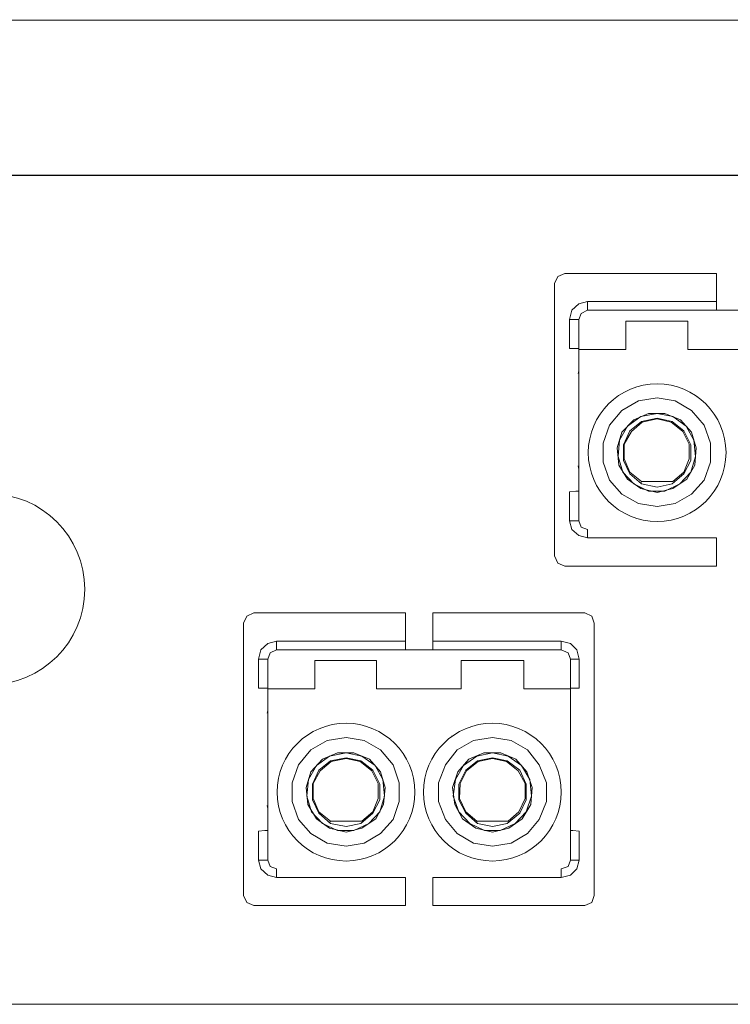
# Model space of a CAD drawing. Header units: millimetres. Extents: x 83969 to 164243, y -22860 to 4849.
# Tile 102 of 156: x 163442.72 to 163444.48, y -21346.24 to -21343.81. Entities that reach past the tile are written whole.
import ezdxf

# ---------------------------------------------------------------- set-up
doc = ezdxf.new("R2010")
doc.units = ezdxf.units.MM
doc.layers.get('0').update_dxf_attribs({"color": 251, "lineweight": 0})

# ---------------------------------------------------------------- blocks, each defined once
blk = doc.blocks.new('Panel QuickNet na 4 sloty_1U')
at = {"color": 0}
for p, q in [((46.67249992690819, 4.444991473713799), (2.222499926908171, 4.4430777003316)), ((24.06206222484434, 3.833134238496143), (14.26704303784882, 3.833134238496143)), ((24.06206222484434, 0.5773510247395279), (14.26704303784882, 0.5773510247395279))]:
    blk.add_line(p, q, dxfattribs=at)
blk = doc.blocks.new('FAP - 6xLC_poziom')
at = {"color": 0}
for p, q in [((9.933366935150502, 3.255783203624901), (0.1383477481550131, 3.255783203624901)), ((2.713656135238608, 2.870162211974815), (2.685986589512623, 2.85786463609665)), ((3.310088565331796, 2.870162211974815), (2.713656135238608, 2.870162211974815)), ((3.310088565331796, 2.870162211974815), (3.310088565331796, 2.75948402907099)), ((2.685986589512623, 2.85786463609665), (2.67368901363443, 2.830195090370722)), ((2.741325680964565, 2.725665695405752), (2.768995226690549, 2.750260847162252)), ((2.768995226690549, 2.750260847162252), (2.802813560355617, 2.75948402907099)), ((2.802813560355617, 2.75948402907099), (3.310088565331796, 2.75948402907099)), ((2.802813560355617, 2.734888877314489), (2.802813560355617, 2.75948402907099)), ((3.310088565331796, 2.75948402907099), (3.310088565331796, 2.734888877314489)), ((2.732102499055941, 2.6887729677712), (2.741325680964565, 2.725665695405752)), ((2.778218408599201, 2.713368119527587), (2.768995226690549, 2.6887729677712)), ((2.802813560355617, 2.725665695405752), (2.778218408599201, 2.713368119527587)), ((2.802813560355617, 2.725665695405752), (2.802813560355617, 2.734888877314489)), ((3.310088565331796, 2.725665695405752), (2.802813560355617, 2.725665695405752)), ((3.310088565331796, 2.734888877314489), (3.310088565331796, 2.725665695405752)), ((3.310088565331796, 2.725665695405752), (3.417692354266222, 2.725665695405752)), ((2.732102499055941, 2.575020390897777), (2.732102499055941, 2.6887729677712)), ((2.756697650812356, 2.6887729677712), (2.732102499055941, 2.6887729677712)), ((2.768995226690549, 2.6887729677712), (2.756697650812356, 2.6887729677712)), ((2.768995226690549, 2.682624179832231), (2.768995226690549, 2.6887729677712)), ((2.768995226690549, 2.682624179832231), (2.768995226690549, 2.571945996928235)), ((2.953458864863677, 2.682624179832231), (2.953458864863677, 2.571945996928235)), ((2.953458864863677, 2.682624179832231), (3.196335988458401, 2.682624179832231)), ((3.196335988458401, 2.571945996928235), (3.196335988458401, 2.682624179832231)), ((2.756697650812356, 2.575020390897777), (2.732102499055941, 2.575020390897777)), ((2.768995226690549, 2.575020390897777), (2.756697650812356, 2.575020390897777)), ((2.768995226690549, 2.571945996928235), (2.953458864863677, 2.571945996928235)), ((2.768995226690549, 2.498160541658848), (2.768995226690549, 2.571945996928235)), ((2.953458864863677, 2.571945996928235), (2.858152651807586, 2.571945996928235)), ((3.291642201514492, 2.571945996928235), (3.196335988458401, 2.571945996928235)), ((3.196335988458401, 2.571945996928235), (3.528370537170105, 2.571945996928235)), ((2.768995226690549, 2.485862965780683), (2.76592083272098, 2.476639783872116)), ((2.768995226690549, 2.44589584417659), (2.768995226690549, 2.498160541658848)), ((2.768995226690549, 2.421300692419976), (2.768995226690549, 2.44589584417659)), ((2.768995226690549, 1.910951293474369), (2.768995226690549, 2.421300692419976)), ((2.938086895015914, 2.332143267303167), (3.002649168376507, 2.369035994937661)), ((3.002649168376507, 2.369035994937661), (3.076434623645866, 2.381333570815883)), ((3.076434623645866, 2.381333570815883), (3.147145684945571, 2.369035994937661)), ((3.147145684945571, 2.369035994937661), (3.211707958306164, 2.332143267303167)), ((3.233228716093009, 2.384407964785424), (3.233228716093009, 2.387482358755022)), ((2.888896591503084, 2.273729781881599), (2.938086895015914, 2.332143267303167)), ((3.211707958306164, 2.332143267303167), (3.260898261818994, 2.273729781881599)), ((2.984202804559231, 2.295250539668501), (2.938086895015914, 2.246060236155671)), ((2.959607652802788, 2.270655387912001), (3.011872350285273, 2.307548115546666)), ((2.96883083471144, 2.252209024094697), (3.014946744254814, 2.289101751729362)), ((2.974979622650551, 2.249134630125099), (3.018021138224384, 2.286027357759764)), ((3.042616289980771, 2.319845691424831), (2.984202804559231, 2.295250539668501)), ((3.011872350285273, 2.307548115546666), (3.076434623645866, 2.319845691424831)), ((3.014946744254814, 2.289101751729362), (3.076434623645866, 2.301399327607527)), ((3.018021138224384, 2.286027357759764), (3.076434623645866, 2.298324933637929)), ((3.107178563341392, 2.319845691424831), (3.042616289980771, 2.319845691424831)), ((3.076434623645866, 2.319845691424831), (3.13792250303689, 2.307548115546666)), ((3.076434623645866, 2.301399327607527), (3.134848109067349, 2.289101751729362)), ((3.076434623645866, 2.298324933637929), (3.131773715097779, 2.286027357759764)), ((3.168666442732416, 2.295250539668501), (3.107178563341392, 2.319845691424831)), ((3.131773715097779, 2.286027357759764), (3.177889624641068, 2.249134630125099)), ((3.134848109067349, 2.289101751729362), (3.180964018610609, 2.252209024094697)), ((3.13792250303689, 2.307548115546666), (3.19018720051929, 2.270655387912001)), ((3.211707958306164, 2.246060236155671), (3.168666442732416, 2.295250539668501)), ((2.864301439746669, 2.203018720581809), (2.888896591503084, 2.273729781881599)), ((2.938086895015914, 2.246060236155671), (2.919640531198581, 2.184572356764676)), ((2.928863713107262, 2.215316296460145), (2.959607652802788, 2.270655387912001)), ((2.944235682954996, 2.196869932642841), (2.96883083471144, 2.252209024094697)), ((2.947310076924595, 2.199944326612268), (2.974979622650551, 2.249134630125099)), ((3.177889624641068, 2.249134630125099), (3.202484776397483, 2.199944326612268)), ((3.180964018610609, 2.252209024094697), (3.208633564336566, 2.196869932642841)), ((3.19018720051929, 2.270655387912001), (3.220931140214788, 2.215316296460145)), ((3.23015432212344, 2.184572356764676), (3.211707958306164, 2.246060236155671)), ((3.260898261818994, 2.273729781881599), (3.285493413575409, 2.203018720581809)), ((2.922714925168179, 2.150754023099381), (2.928863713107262, 2.215316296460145)), ((3.220931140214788, 2.215316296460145), (3.227079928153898, 2.150754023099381)), ((2.864301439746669, 2.129233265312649), (2.864301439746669, 2.203018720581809)), ((2.919640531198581, 2.184572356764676), (2.925789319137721, 2.116935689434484)), ((2.944235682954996, 2.135382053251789), (2.944235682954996, 2.196869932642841)), ((2.947310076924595, 2.141530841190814), (2.947310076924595, 2.199944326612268)), ((3.202484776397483, 2.199944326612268), (3.202484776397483, 2.141530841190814)), ((3.208633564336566, 2.196869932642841), (3.208633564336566, 2.135382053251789)), ((3.224005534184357, 2.116935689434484), (3.23015432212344, 2.184572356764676)), ((3.285493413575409, 2.203018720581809), (3.285493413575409, 2.129233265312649)), ((2.888896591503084, 2.05852220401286), (2.864301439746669, 2.129233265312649)), ((2.941161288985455, 2.089266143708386), (2.922714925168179, 2.150754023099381)), ((2.96883083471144, 2.083117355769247), (2.944235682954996, 2.135382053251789)), ((2.96883083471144, 2.089266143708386), (2.947310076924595, 2.141530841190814)), ((3.202484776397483, 2.141530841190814), (3.180964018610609, 2.089266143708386)), ((3.208633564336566, 2.135382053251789), (3.180964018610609, 2.083117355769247)), ((3.227079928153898, 2.150754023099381), (3.208633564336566, 2.089266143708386)), ((3.285493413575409, 2.129233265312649), (3.260898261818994, 2.05852220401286)), ((2.76592083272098, 2.113861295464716), (2.768995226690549, 2.101563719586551)), ((2.925789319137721, 2.116935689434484), (2.959607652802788, 2.061596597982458)), ((2.984202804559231, 2.043150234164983), (2.941161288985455, 2.089266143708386)), ((3.014946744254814, 2.052373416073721), (2.96883083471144, 2.089266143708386)), ((3.180964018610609, 2.089266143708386), (3.13792250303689, 2.052373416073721)), ((3.208633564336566, 2.089266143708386), (3.165592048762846, 2.043150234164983)), ((3.193261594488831, 2.061596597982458), (3.224005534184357, 2.116935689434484)), ((2.938086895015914, 2.00318311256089), (2.888896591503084, 2.05852220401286)), ((2.959607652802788, 2.061596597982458), (3.011872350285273, 2.024703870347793)), ((3.014946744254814, 2.043150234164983), (2.96883083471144, 2.083117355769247)), ((3.011872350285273, 2.046224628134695), (3.014946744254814, 2.052373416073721)), ((3.014946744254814, 2.052373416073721), (3.13792250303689, 2.052373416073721)), ((3.180964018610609, 2.083117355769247), (3.134848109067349, 2.043150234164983)), ((3.13792250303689, 2.024703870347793), (3.193261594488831, 2.061596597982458)), ((3.260898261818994, 2.05852220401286), (3.211707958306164, 2.00318311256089)), ((2.732102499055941, 2.012406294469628), (2.756697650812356, 2.015480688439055)), ((2.732102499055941, 1.898653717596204), (2.732102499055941, 2.012406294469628)), ((2.756697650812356, 2.015480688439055), (2.768995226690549, 2.015480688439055)), ((3.042616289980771, 2.015480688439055), (2.984202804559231, 2.043150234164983)), ((3.011872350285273, 2.024703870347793), (3.076434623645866, 2.00933190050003)), ((3.076434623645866, 2.030852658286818), (3.014946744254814, 2.043150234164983)), ((3.107178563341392, 2.015480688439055), (3.042616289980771, 2.015480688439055)), ((3.134848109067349, 2.043150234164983), (3.076434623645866, 2.030852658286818)), ((3.076434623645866, 2.00933190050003), (3.13792250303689, 2.024703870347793)), ((3.165592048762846, 2.043150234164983), (3.107178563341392, 2.015480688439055)), ((3.002649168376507, 1.966290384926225), (2.938086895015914, 2.00318311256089)), ((3.211707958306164, 2.00318311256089), (3.147145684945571, 1.966290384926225)), ((3.076434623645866, 1.95399280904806), (3.002649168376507, 1.966290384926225)), ((3.147145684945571, 1.966290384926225), (3.076434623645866, 1.95399280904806)), ((2.756697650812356, 1.898653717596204), (2.732102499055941, 1.898653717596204)), ((2.741325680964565, 1.86483538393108), (2.732102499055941, 1.898653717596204)), ((2.768995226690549, 1.898653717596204), (2.756697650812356, 1.898653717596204)), ((2.768995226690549, 1.898653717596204), (2.768995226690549, 1.910951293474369)), ((2.768995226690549, 1.898653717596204), (2.778218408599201, 1.874058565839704)), ((2.768995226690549, 1.840240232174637), (2.741325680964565, 1.86483538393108)), ((2.778218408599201, 1.874058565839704), (2.802813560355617, 1.86483538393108)), ((2.802813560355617, 1.86483538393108), (2.802813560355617, 1.855612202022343)), ((2.802813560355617, 1.831017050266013), (2.768995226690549, 1.840240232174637)), ((2.802813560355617, 1.855612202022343), (2.802813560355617, 1.831017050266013)), ((3.310088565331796, 1.831017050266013), (2.802813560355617, 1.831017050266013)), ((3.310088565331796, 1.831017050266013), (3.310088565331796, 1.720338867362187)), ((2.67368901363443, 1.76030598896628), (2.685986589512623, 1.732636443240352)), ((2.685986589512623, 1.732636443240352), (2.713656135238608, 1.720338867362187)), ((3.310088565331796, 1.720338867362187), (2.713656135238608, 1.720338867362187)), ((1.463611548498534, 1.52436465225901), (1.451313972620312, 1.496695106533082)), ((1.49128109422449, 1.536662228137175), (1.463611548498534, 1.52436465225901)), ((2.087713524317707, 1.536662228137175), (1.49128109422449, 1.536662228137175)), ((2.087713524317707, 1.536662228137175), (2.087713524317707, 1.425984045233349)), ((2.791749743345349, 1.536662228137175), (2.195317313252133, 1.536662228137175)), ((2.195317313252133, 1.536662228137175), (2.195317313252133, 1.425984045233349)), ((2.819419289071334, 1.52436465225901), (2.791749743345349, 1.536662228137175)), ((2.828642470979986, 1.496695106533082), (2.819419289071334, 1.52436465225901)), ((2.828642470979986, 0.4268060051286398), (2.828642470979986, 1.496695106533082)), ((1.518950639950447, 1.392165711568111), (1.54662018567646, 1.416760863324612)), ((1.54662018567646, 1.416760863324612), (1.580438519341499, 1.425984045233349)), ((1.580438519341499, 1.425984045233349), (2.087713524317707, 1.425984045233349)), ((1.580438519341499, 1.401388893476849), (1.580438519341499, 1.425984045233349)), ((1.580438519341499, 1.392165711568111), (1.580438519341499, 1.401388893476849)), ((2.087713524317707, 1.425984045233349), (2.087713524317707, 1.401388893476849)), ((2.087713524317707, 1.401388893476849), (2.087713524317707, 1.392165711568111)), ((2.195317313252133, 1.425984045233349), (2.699517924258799, 1.425984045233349)), ((2.195317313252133, 1.401388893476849), (2.195317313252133, 1.425984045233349)), ((2.195317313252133, 1.392165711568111), (2.195317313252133, 1.401388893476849)), ((2.699517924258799, 1.425984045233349), (2.699517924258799, 1.401388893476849)), ((2.699517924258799, 1.425984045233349), (2.736410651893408, 1.416760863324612)), ((2.699517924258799, 1.401388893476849), (2.699517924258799, 1.392165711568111)), ((2.736410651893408, 1.416760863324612), (2.761005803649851, 1.392165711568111)), ((1.509727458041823, 1.35527298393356), (1.518950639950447, 1.392165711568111)), ((1.509727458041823, 1.241520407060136), (1.509727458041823, 1.35527298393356)), ((1.534322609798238, 1.35527298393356), (1.509727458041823, 1.35527298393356)), ((1.54662018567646, 1.35527298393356), (1.534322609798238, 1.35527298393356)), ((1.555843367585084, 1.379868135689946), (1.54662018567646, 1.35527298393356)), ((1.54662018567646, 1.349124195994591), (1.54662018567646, 1.35527298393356)), ((1.580438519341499, 1.392165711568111), (1.555843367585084, 1.379868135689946)), ((2.087713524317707, 1.392165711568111), (1.580438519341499, 1.392165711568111)), ((2.087713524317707, 1.392165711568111), (2.195317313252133, 1.392165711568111)), ((2.699517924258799, 1.392165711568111), (2.195317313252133, 1.392165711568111)), ((2.727187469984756, 1.379868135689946), (2.699517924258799, 1.392165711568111)), ((2.736410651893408, 1.35527298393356), (2.727187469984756, 1.379868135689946)), ((2.736410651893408, 1.35527298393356), (2.736410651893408, 1.349124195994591)), ((2.745633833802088, 1.35527298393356), (2.736410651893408, 1.35527298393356)), ((2.770228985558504, 1.35527298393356), (2.745633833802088, 1.35527298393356)), ((2.761005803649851, 1.392165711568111), (2.770228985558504, 1.35527298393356)), ((2.770228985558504, 1.35527298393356), (2.770228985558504, 1.241520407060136)), ((1.54662018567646, 1.349124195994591), (1.54662018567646, 1.238446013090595)), ((1.731083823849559, 1.349124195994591), (1.731083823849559, 1.238446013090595)), ((1.731083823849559, 1.349124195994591), (1.973960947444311, 1.349124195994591)), ((1.973960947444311, 1.238446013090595), (1.973960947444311, 1.349124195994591)), ((2.305995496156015, 1.349124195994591), (2.305995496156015, 1.238446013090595)), ((2.305995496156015, 1.349124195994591), (2.551947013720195, 1.349124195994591)), ((2.551947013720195, 1.238446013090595), (2.551947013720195, 1.349124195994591)), ((2.736410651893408, 1.349124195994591), (2.736410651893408, 1.238446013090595)), ((1.534322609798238, 1.241520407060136), (1.509727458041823, 1.241520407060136)), ((1.54662018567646, 1.241520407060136), (1.534322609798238, 1.241520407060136)), ((1.54662018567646, 1.238446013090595), (1.731083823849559, 1.238446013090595)), ((1.54662018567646, 1.164660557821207), (1.54662018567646, 1.238446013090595)), ((1.731083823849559, 1.238446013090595), (1.635777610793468, 1.238446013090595)), ((2.069267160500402, 1.238446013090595), (1.973960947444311, 1.238446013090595)), ((1.973960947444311, 1.238446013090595), (2.305995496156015, 1.238446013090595)), ((2.305995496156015, 1.238446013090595), (2.213763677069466, 1.238446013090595)), ((2.6472532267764, 1.238446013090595), (2.551947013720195, 1.238446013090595)), ((2.551947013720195, 1.238446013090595), (2.736410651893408, 1.238446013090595)), ((2.745633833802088, 1.241520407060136), (2.736410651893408, 1.241520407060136)), ((2.736410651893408, 1.238446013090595), (2.736410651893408, 1.164660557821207)), ((2.770228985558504, 1.241520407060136), (2.745633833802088, 1.241520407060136)), ((1.54662018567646, 1.11239586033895), (1.54662018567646, 1.164660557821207)), ((2.736410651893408, 1.164660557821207), (2.736410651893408, 1.11239586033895)), ((1.54662018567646, 1.152362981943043), (1.54354579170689, 1.143139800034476)), ((1.54662018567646, 1.087800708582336), (1.54662018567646, 1.11239586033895)), ((1.54662018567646, 0.5774513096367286), (1.54662018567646, 1.087800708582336)), ((2.736410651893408, 1.11239586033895), (2.736410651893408, 1.087800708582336)), ((2.736410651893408, 1.087800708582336), (2.736410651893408, 0.5774513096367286)), ((1.780274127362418, 1.035536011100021), (1.854059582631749, 1.047833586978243)), ((1.854059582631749, 1.047833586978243), (1.924770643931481, 1.035536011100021)), ((2.01085367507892, 1.050907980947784), (2.01085367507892, 1.053982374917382)), ((2.269102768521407, 1.053982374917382), (2.269102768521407, 1.050907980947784)), ((2.355185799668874, 1.035536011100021), (2.428971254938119, 1.047833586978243)), ((2.428971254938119, 1.047833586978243), (2.502756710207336, 1.035536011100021)), ((1.715711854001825, 0.9986432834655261), (1.780274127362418, 1.035536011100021)), ((1.924770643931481, 1.035536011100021), (1.989332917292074, 0.9986432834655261)), ((2.290623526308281, 0.9986432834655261), (2.355185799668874, 1.035536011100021)), ((2.502756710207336, 1.035536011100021), (2.567318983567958, 0.9986432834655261)), ((1.666521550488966, 0.9402297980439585), (1.715711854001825, 0.9986432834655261)), ((1.737232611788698, 0.9371554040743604), (1.789497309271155, 0.9740481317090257)), ((1.820241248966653, 0.9863457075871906), (1.761827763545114, 0.9617505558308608)), ((1.789497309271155, 0.9740481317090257), (1.854059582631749, 0.9863457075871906)), ((1.792571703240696, 0.9556017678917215), (1.854059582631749, 0.9678993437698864)), ((1.884803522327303, 0.9863457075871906), (1.820241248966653, 0.9863457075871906)), ((1.854059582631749, 0.9863457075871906), (1.915547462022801, 0.9740481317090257)), ((1.854059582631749, 0.9678993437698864), (1.912473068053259, 0.9556017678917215)), ((1.946291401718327, 0.9617505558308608), (1.884803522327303, 0.9863457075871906)), ((1.915547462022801, 0.9740481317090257), (1.9678121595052, 0.9371554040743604)), ((1.989332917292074, 0.9986432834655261), (2.038523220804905, 0.9402297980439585)), ((2.244507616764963, 0.9402297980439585), (2.290623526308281, 0.9986432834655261)), ((2.315218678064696, 0.9371554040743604), (2.367483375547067, 0.9740481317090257)), ((2.395152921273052, 0.9863457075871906), (2.336739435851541, 0.9617505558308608)), ((2.367483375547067, 0.9740481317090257), (2.428971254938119, 0.9863457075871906)), ((2.370557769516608, 0.9556017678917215), (2.428971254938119, 0.9678993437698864)), ((2.462789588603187, 0.9863457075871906), (2.395152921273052, 0.9863457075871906)), ((2.428971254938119, 0.9863457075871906), (2.490459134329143, 0.9740481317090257)), ((2.428971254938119, 0.9678993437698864), (2.487384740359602, 0.9556017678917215)), ((2.521203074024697, 0.9617505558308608), (2.462789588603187, 0.9863457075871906)), ((2.490459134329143, 0.9740481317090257), (2.542723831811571, 0.9371554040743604)), ((2.567318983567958, 0.9986432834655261), (2.613434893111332, 0.9402297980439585)), ((1.641926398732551, 0.869518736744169), (1.666521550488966, 0.9402297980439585)), ((1.706488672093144, 0.8818163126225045), (1.737232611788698, 0.9371554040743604)), ((1.761827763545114, 0.9617505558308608), (1.715711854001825, 0.9125602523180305)), ((1.746455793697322, 0.9187090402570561), (1.792571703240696, 0.9556017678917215)), ((1.752604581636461, 0.915634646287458), (1.795646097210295, 0.9525273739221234)), ((1.795646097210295, 0.9525273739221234), (1.854059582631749, 0.9648249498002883)), ((1.854059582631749, 0.9648249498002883), (1.90939867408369, 0.9525273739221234)), ((1.90939867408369, 0.9525273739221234), (1.955514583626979, 0.915634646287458)), ((1.912473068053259, 0.9556017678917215), (1.95858897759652, 0.9187090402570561)), ((1.989332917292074, 0.9125602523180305), (1.946291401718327, 0.9617505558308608)), ((1.9678121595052, 0.9371554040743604), (1.998556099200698, 0.8818163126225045)), ((2.038523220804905, 0.9402297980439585), (2.06311837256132, 0.869518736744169)), ((2.216838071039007, 0.869518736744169), (2.244507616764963, 0.9402297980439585)), ((2.284474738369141, 0.8818163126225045), (2.315218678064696, 0.9371554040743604)), ((2.336739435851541, 0.9617505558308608), (2.293697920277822, 0.9125602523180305)), ((2.324441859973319, 0.9187090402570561), (2.370557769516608, 0.9556017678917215)), ((2.327516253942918, 0.915634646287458), (2.37363216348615, 0.9525273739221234)), ((2.37363216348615, 0.9525273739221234), (2.428971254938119, 0.9648249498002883)), ((2.428971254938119, 0.9648249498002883), (2.48431034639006, 0.9525273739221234)), ((2.48431034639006, 0.9525273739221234), (2.530426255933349, 0.915634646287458)), ((2.487384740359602, 0.9556017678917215), (2.536575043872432, 0.9187090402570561)), ((2.56424458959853, 0.9125602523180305), (2.521203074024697, 0.9617505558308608)), ((2.542723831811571, 0.9371554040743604), (2.576542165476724, 0.8818163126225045)), ((2.613434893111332, 0.9402297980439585), (2.641104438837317, 0.869518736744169)), ((1.715711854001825, 0.9125602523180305), (1.697265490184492, 0.8510723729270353)), ((1.721860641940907, 0.8633699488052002), (1.746455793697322, 0.9187090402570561)), ((1.724935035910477, 0.8664443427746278), (1.752604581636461, 0.915634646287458)), ((1.955514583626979, 0.915634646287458), (1.980109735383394, 0.8664443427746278)), ((1.95858897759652, 0.9187090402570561), (1.986258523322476, 0.8633699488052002)), ((2.00777928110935, 0.8510723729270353), (1.989332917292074, 0.9125602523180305)), ((2.293697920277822, 0.9125602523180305), (2.272177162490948, 0.8510723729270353)), ((2.296772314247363, 0.8633699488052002), (2.324441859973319, 0.9187090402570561)), ((2.302921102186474, 0.8664443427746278), (2.327516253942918, 0.915634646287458)), ((2.530426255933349, 0.915634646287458), (2.558095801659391, 0.8664443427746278)), ((2.536575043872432, 0.9187090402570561), (2.561170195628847, 0.8633699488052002)), ((2.585765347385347, 0.8510723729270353), (2.56424458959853, 0.9125602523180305)), ((1.641926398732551, 0.7957332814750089), (1.641926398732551, 0.869518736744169)), ((1.697265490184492, 0.8510723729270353), (1.703414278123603, 0.783435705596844)), ((1.700339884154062, 0.8172540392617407), (1.706488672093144, 0.8818163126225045)), ((1.721860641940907, 0.8018820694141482), (1.721860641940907, 0.8633699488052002)), ((1.724935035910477, 0.8080308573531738), (1.724935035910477, 0.8664443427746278)), ((1.980109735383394, 0.8664443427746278), (1.980109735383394, 0.8080308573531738)), ((1.986258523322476, 0.8633699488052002), (1.986258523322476, 0.8018820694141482)), ((1.998556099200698, 0.8818163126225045), (2.004704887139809, 0.8172540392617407)), ((2.001630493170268, 0.783435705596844), (2.00777928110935, 0.8510723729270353)), ((2.06311837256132, 0.869518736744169), (2.06311837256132, 0.7957332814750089)), ((2.216838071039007, 0.7957332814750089), (2.216838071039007, 0.869518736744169)), ((2.272177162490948, 0.8510723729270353), (2.2814003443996, 0.783435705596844)), ((2.275251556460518, 0.8172540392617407), (2.284474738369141, 0.8818163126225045)), ((2.296772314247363, 0.8018820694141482), (2.296772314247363, 0.8633699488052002)), ((2.299846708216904, 0.8080308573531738), (2.302921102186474, 0.8664443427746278)), ((2.558095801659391, 0.8664443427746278), (2.558095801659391, 0.8080308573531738)), ((2.561170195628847, 0.8633699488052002), (2.561170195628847, 0.8018820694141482)), ((2.576542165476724, 0.8818163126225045), (2.582690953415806, 0.8172540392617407)), ((2.579616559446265, 0.783435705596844), (2.585765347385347, 0.8510723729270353)), ((2.641104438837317, 0.869518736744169), (2.641104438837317, 0.7957332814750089)), ((1.718786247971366, 0.7557661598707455), (1.700339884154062, 0.8172540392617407)), ((2.004704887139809, 0.8172540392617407), (1.986258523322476, 0.7557661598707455)), ((2.296772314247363, 0.7557661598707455), (2.275251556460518, 0.8172540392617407)), ((2.582690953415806, 0.8172540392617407), (2.561170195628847, 0.7557661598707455)), ((1.54354579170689, 0.7803613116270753), (1.54662018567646, 0.7680637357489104)), ((1.666521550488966, 0.7250222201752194), (1.641926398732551, 0.7957332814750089)), ((1.703414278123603, 0.783435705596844), (1.737232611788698, 0.7280966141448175)), ((1.746455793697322, 0.7496173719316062), (1.721860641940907, 0.8018820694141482)), ((1.746455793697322, 0.7557661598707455), (1.724935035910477, 0.8080308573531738)), ((1.980109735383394, 0.8080308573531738), (1.95858897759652, 0.7557661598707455)), ((1.986258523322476, 0.8018820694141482), (1.95858897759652, 0.7496173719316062)), ((1.970886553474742, 0.7280966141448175), (2.001630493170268, 0.783435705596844)), ((2.06311837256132, 0.7957332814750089), (2.038523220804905, 0.7250222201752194)), ((2.244507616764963, 0.7250222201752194), (2.216838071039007, 0.7957332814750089)), ((2.2814003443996, 0.783435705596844), (2.312144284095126, 0.7280966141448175)), ((2.324441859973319, 0.7496173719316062), (2.296772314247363, 0.8018820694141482)), ((2.324441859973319, 0.7557661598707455), (2.299846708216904, 0.8080308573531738)), ((2.558095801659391, 0.8080308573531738), (2.533500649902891, 0.7557661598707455)), ((2.561170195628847, 0.8018820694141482), (2.536575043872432, 0.7496173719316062)), ((2.545798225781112, 0.7280966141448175), (2.579616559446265, 0.783435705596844)), ((2.641104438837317, 0.7957332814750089), (2.613434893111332, 0.7250222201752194)), ((1.761827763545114, 0.7096502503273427), (1.718786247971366, 0.7557661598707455)), ((1.792571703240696, 0.7188734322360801), (1.746455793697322, 0.7557661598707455)), ((1.792571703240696, 0.7096502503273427), (1.746455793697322, 0.7496173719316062)), ((1.95858897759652, 0.7496173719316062), (1.912473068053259, 0.7096502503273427)), ((1.95858897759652, 0.7557661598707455), (1.915547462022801, 0.7188734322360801)), ((1.986258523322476, 0.7557661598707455), (1.943217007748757, 0.7096502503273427)), ((2.339813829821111, 0.7096502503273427), (2.296772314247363, 0.7557661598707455)), ((2.367483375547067, 0.7188734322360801), (2.324441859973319, 0.7557661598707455)), ((2.370557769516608, 0.7096502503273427), (2.324441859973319, 0.7496173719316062)), ((2.536575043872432, 0.7496173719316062), (2.487384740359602, 0.7096502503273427)), ((2.533500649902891, 0.7557661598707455), (2.490459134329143, 0.7188734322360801)), ((2.561170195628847, 0.7557661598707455), (2.518128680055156, 0.7096502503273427)), ((1.715711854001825, 0.6696831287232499), (1.666521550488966, 0.7250222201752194)), ((1.737232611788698, 0.7280966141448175), (1.789497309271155, 0.6912038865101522)), ((1.820241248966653, 0.6819807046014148), (1.761827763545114, 0.7096502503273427)), ((1.789497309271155, 0.7127246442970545), (1.792571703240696, 0.7188734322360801)), ((1.792571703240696, 0.7188734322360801), (1.915547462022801, 0.7188734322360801)), ((1.854059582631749, 0.6973526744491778), (1.792571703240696, 0.7096502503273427)), ((1.912473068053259, 0.7096502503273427), (1.854059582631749, 0.6973526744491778)), ((1.943217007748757, 0.7096502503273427), (1.884803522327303, 0.6819807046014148)), ((1.915547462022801, 0.6912038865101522), (1.970886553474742, 0.7280966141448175)), ((2.038523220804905, 0.7250222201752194), (1.989332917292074, 0.6696831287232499)), ((2.290623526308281, 0.6696831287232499), (2.244507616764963, 0.7250222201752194)), ((2.312144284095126, 0.7280966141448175), (2.364408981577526, 0.6912038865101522)), ((2.398227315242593, 0.6819807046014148), (2.339813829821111, 0.7096502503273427)), ((2.367483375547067, 0.7188734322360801), (2.490459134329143, 0.7188734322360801)), ((2.367483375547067, 0.7127246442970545), (2.367483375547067, 0.7188734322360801)), ((2.428971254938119, 0.6973526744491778), (2.370557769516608, 0.7096502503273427)), ((2.487384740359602, 0.7096502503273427), (2.428971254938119, 0.6973526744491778)), ((2.518128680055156, 0.7096502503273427), (2.459715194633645, 0.6819807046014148)), ((2.493533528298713, 0.6912038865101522), (2.545798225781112, 0.7280966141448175)), ((2.613434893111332, 0.7250222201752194), (2.567318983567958, 0.6696831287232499)), ((1.509727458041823, 0.6789063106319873), (1.534322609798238, 0.6819807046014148)), ((1.509727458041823, 0.5651537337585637), (1.509727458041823, 0.6789063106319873)), ((1.534322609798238, 0.6819807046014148), (1.54662018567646, 0.6819807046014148)), ((1.780274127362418, 0.6327904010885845), (1.715711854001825, 0.6696831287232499)), ((1.789497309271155, 0.6912038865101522), (1.854059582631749, 0.6758319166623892)), ((1.884803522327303, 0.6819807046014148), (1.820241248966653, 0.6819807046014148)), ((1.854059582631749, 0.6758319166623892), (1.915547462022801, 0.6912038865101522)), ((1.989332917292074, 0.6696831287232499), (1.924770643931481, 0.6327904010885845)), ((2.355185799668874, 0.6327904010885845), (2.290623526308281, 0.6696831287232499)), ((2.364408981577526, 0.6912038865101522), (2.428971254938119, 0.6758319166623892)), ((2.459715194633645, 0.6819807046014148), (2.398227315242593, 0.6819807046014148)), ((2.428971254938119, 0.6758319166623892), (2.493533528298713, 0.6912038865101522)), ((2.567318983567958, 0.6696831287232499), (2.502756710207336, 0.6327904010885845)), ((2.736410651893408, 0.6819807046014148), (2.745633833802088, 0.6819807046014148)), ((2.745633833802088, 0.6819807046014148), (2.770228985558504, 0.6789063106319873)), ((2.770228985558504, 0.6789063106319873), (2.770228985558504, 0.5651537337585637)), ((1.854059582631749, 0.6204928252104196), (1.780274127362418, 0.6327904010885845)), ((1.924770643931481, 0.6327904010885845), (1.854059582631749, 0.6204928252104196)), ((2.428971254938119, 0.6204928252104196), (2.355185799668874, 0.6327904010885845)), ((2.502756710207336, 0.6327904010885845), (2.428971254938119, 0.6204928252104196)), ((1.534322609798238, 0.5651537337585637), (1.509727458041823, 0.5651537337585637)), ((1.518950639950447, 0.5313354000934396), (1.509727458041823, 0.5651537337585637)), ((1.54662018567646, 0.5651537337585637), (1.534322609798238, 0.5651537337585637)), ((1.54662018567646, 0.5651537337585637), (1.54662018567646, 0.5774513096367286)), ((1.54662018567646, 0.5651537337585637), (1.555843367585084, 0.5405585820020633)), ((2.727187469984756, 0.5405585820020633), (2.736410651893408, 0.5651537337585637)), ((2.736410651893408, 0.5774513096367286), (2.736410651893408, 0.5651537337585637)), ((2.736410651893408, 0.5651537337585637), (2.745633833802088, 0.5651537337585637)), ((2.745633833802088, 0.5651537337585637), (2.770228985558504, 0.5651537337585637)), ((2.770228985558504, 0.5651537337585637), (2.761005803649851, 0.5313354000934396)), ((1.54662018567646, 0.506740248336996), (1.518950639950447, 0.5313354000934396)), ((1.580438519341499, 0.4975170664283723), (1.54662018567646, 0.506740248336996)), ((1.555843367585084, 0.5405585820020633), (1.580438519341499, 0.5313354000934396)), ((1.580438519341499, 0.5313354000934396), (1.580438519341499, 0.5221122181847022)), ((1.580438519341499, 0.5221122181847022), (1.580438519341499, 0.4975170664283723)), ((2.699517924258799, 0.5313354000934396), (2.727187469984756, 0.5405585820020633)), ((2.699517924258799, 0.5313354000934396), (2.699517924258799, 0.5221122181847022)), ((2.699517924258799, 0.5221122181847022), (2.699517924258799, 0.4975170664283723)), ((2.736410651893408, 0.506740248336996), (2.699517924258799, 0.4975170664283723)), ((2.761005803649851, 0.5313354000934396), (2.736410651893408, 0.506740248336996)), ((2.087713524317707, 0.4975170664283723), (1.580438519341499, 0.4975170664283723)), ((2.087713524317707, 0.4975170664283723), (2.087713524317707, 0.3868388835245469)), ((2.699517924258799, 0.4975170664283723), (2.195317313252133, 0.4975170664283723)), ((2.195317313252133, 0.4975170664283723), (2.195317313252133, 0.3868388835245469)), ((1.451313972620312, 0.4268060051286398), (1.463611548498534, 0.3991364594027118)), ((2.819419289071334, 0.3991364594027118), (2.828642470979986, 0.4268060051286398)), ((1.463611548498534, 0.3991364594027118), (1.49128109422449, 0.3868388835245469)), ((2.087713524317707, 0.3868388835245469), (1.49128109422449, 0.3868388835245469)), ((2.791749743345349, 0.3868388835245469), (2.195317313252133, 0.3868388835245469)), ((2.791749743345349, 0.3868388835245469), (2.819419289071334, 0.3991364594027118)), ((9.933366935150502, -1.013171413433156e-08), (0.1383477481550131, -1.013171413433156e-08))]:
    blk.add_line(p, q, dxfattribs=at)
for points in [[(2.67368901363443, 2.830195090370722), (2.67368901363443, 1.76030598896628)], [(1.451313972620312, 1.496695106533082), (1.451313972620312, 0.4268060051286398)]]:
    blk.add_lwpolyline(points, dxfattribs=at)
for centre, radius in [((3.076434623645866, 2.166125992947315), 0.270546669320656), ((0.4519359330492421, 1.629428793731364), 0.3750760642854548), ((1.854059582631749, 0.8326260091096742), 0.270546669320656), ((2.428971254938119, 0.8326260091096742), 0.270546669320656)]:
    blk.add_circle(centre, radius, dxfattribs=at)

msp = doc.modelspace()

# ---------------------------------------------------------------- block references
at = {"xscale": 0.6288110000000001, "yscale": 0.6288110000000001, "zscale": 0.6288110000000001}
for name, p in [('Panel QuickNet na 4 sloty_1U', (163433.5296105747, -21346.60113977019)), ('FAP - 6xLC_poziom', (163442.3621618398, -21346.23758046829))]:
    msp.add_blockref(name, p, dxfattribs=at)

doc.saveas('drawing.dxf')
